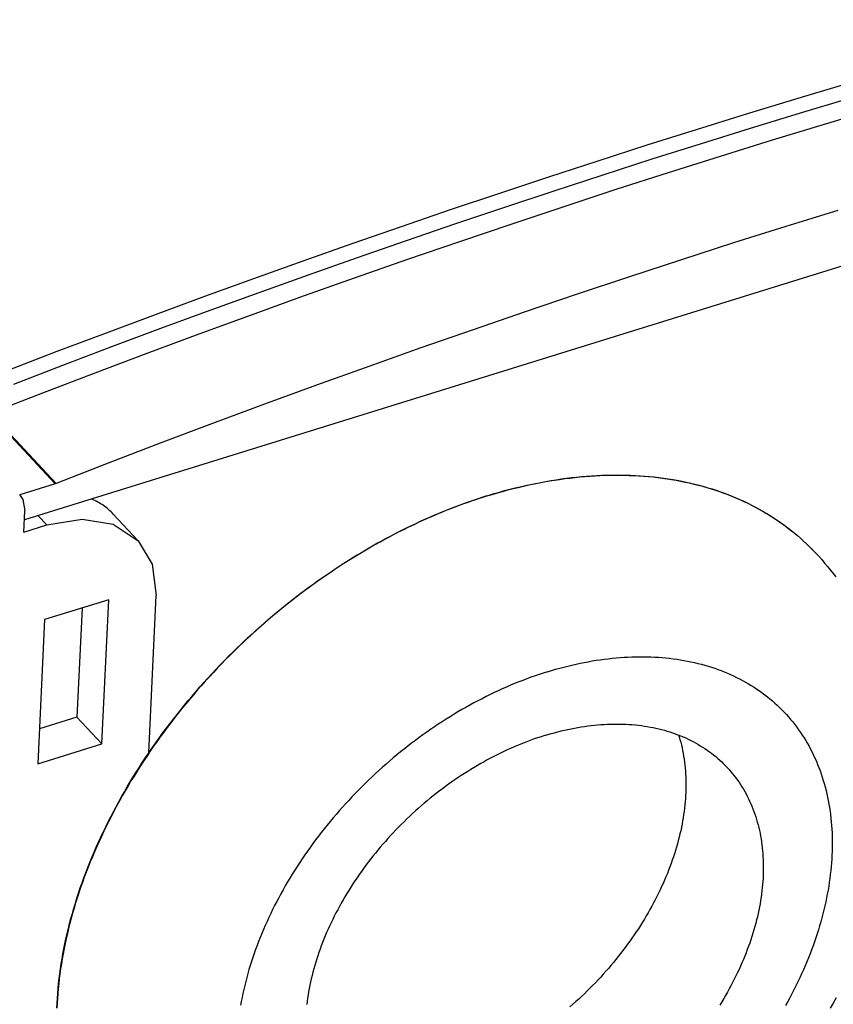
# Model space of a CAD drawing. Extents: x 0 to 594, y 0 to 420.
# Tile 90 of 157: x 495 to 501, y 132 to 139. Entities that reach past the tile are written whole.
import ezdxf

# ---------------------------------------------------------------- set-up
doc = ezdxf.new("R2010")
doc.units = 0
doc.header["$LTSCALE"] = 32.67
doc.layers.get('0').update_dxf_attribs({"linetype": 'CONTINUOUS'})

msp = doc.modelspace()

# ---------------------------------------------------------------- linework, layer by layer
at = {"color": 7, "linetype": 'CONTINUOUS'}
for p, q in [((507.9659, 139.3772), (495.1095, 135.3849)), ((494.8455, 136.191), (495.3425, 135.6599)), ((494.8516, 136.1931), (495.3487, 135.662)), ((495.3425, 135.6599), (495.0734, 135.5763)), ((495.3487, 135.662), (495.3425, 135.6599)), ((495.1052, 135.2938), (495.1128, 135.4545)), ((495.2786, 135.3477), (495.2135, 135.4172)), ((495.7816, 135.4294), (495.9705, 135.2276)), ((495.1052, 135.2938), (495.2786, 135.3477)), ((501.0785, 135.162), (501.1038, 135.1356)), ((501.1002, 135.1394), (501.1048, 135.1346)), ((496.0505, 133.6199), (496.1072, 134.8135)), ((495.747, 134.7808), (495.2615, 134.63)), ((495.6951, 133.6881), (495.747, 134.7808)), ((495.5455, 134.7182), (495.5062, 133.89)), ((495.2615, 134.63), (495.2096, 133.5374)), ((495.5062, 133.89), (495.2222, 133.8018)), ((495.5062, 133.89), (495.6951, 133.6881)), ((495.2096, 133.5374), (495.6951, 133.6881))]:
    msp.add_line(p, q, dxfattribs=at)
for points in [[(494.9845, 136.52), (495.357, 136.6629), (495.7295, 136.8038), (496.1022, 136.9429), (496.4748, 137.08), (496.8475, 137.2152), (497.2203, 137.3485), (497.593, 137.4798), (497.9657, 137.6091), (498.3385, 137.7366), (498.7112, 137.862), (499.0838, 137.9855), (499.4564, 138.1071), (499.8289, 138.2266), (500.2014, 138.3443), (500.5738, 138.4599), (500.9461, 138.5735), (501.3182, 138.6852), (501.6903, 138.7949), (502.0622, 138.9026), (502.4339, 139.0083), (502.8055, 139.112), (503.1769, 139.2138)], [(495.027, 136.4152), (495.3991, 136.558), (495.7712, 136.6988), (496.1434, 136.8377), (496.5157, 136.9747), (496.888, 137.1097), (497.2604, 137.2428), (497.6327, 137.374), (498.005, 137.5032), (498.3774, 137.6305), (498.7497, 137.7558), (499.1219, 137.8792), (499.4941, 138.0006), (499.8663, 138.1201), (500.2383, 138.2376), (500.6103, 138.3531), (500.9822, 138.4666), (501.3539, 138.5782), (501.7256, 138.6877), (502.0971, 138.7953), (502.4685, 138.9009), (502.8396, 139.0045), (503.2107, 139.1061), (503.5815, 139.2057)], [(501.5643, 138.5004), (501.1699, 138.3823), (500.7754, 138.262), (500.3807, 138.1394), (499.9859, 138.0146), (499.5911, 137.8877), (499.1961, 137.7585), (498.8012, 137.6271), (498.4061, 137.4935), (498.0111, 137.3577), (497.616, 137.2197), (497.221, 137.0796), (496.8259, 136.9373), (496.4309, 136.7928), (496.036, 136.6461), (495.6411, 136.4972), (495.2463, 136.3463), (494.8516, 136.1931)], [(501.2724, 137.7308), (500.8778, 137.6083), (500.483, 137.4835), (500.0881, 137.3565), (499.6932, 137.2274), (499.2982, 137.096), (498.9032, 136.9624), (498.5082, 136.8266), (498.1131, 136.6886), (497.7181, 136.5485), (497.323, 136.4061), (496.928, 136.2616), (496.5331, 136.115), (496.1382, 135.9661), (495.7434, 135.8151), (495.3487, 135.662)], [(495.3539, 131.6883), (495.3556, 131.7249), (495.3579, 131.7617), (495.3606, 131.7986), (495.3639, 131.8356), (495.3676, 131.8728), (495.3718, 131.9101), (495.3766, 131.9476), (495.3818, 131.9851), (495.3875, 132.0228), (495.3937, 132.0606), (495.4004, 132.0984), (495.4077, 132.1364), (495.4154, 132.1744), (495.4235, 132.2126), (495.4322, 132.2508), (495.4414, 132.289), (495.451, 132.3274), (495.4612, 132.3658), (495.4718, 132.4042), (495.4829, 132.4427), (495.4945, 132.4812), (495.5065, 132.5198), (495.5191, 132.5583), (495.5321, 132.5969), (495.5455, 132.6355), (495.5595, 132.6741), (495.5739, 132.7128), (495.5888, 132.7514), (495.6041, 132.79), (495.6199, 132.8285), (495.6362, 132.8671), (495.6529, 132.9056), (495.6701, 132.9441), (495.6877, 132.9825), (495.7058, 133.0209), (495.7243, 133.0593), (495.7432, 133.0975), (495.7626, 133.1358), (495.7824, 133.1739), (495.8027, 133.2119), (495.8234, 133.2499), (495.8445, 133.2878), (495.866, 133.3256), (495.888, 133.3632), (495.9103, 133.4008), (495.9331, 133.4383), (495.9563, 133.4756), (495.9799, 133.5128), (496.0038, 133.5498), (496.0282, 133.5868), (496.053, 133.6235), (496.0782, 133.6602), (496.1037, 133.6966), (496.1296, 133.7329), (496.1559, 133.7691), (496.1826, 133.805), (496.2096, 133.8408), (496.237, 133.8764), (496.2648, 133.9118), (496.2929, 133.947), (496.3214, 133.982), (496.3502, 134.0168), (496.3793, 134.0514), (496.4088, 134.0857), (496.4387, 134.1199), (496.4688, 134.1537), (496.4993, 134.1874), (496.53, 134.2208), (496.5611, 134.254), (496.5925, 134.2869), (496.6242, 134.3196), (496.6562, 134.352), (496.6885, 134.3841), (496.7211, 134.4159), (496.754, 134.4475), (496.7871, 134.4788), (496.8205, 134.5098), (496.8542, 134.5405), (496.8881, 134.5709), (496.9223, 134.601), (496.9567, 134.6308), (496.9914, 134.6603), (497.0263, 134.6895), (497.0615, 134.7183), (497.0968, 134.7468), (497.1324, 134.775), (497.1683, 134.8028), (497.2043, 134.8303), (497.2405, 134.8575), (497.2769, 134.8843), (497.3135, 134.9108), (497.3503, 134.9369), (497.3873, 134.9626), (497.4245, 134.988), (497.4618, 135.013), (497.4993, 135.0376), (497.5369, 135.0618), (497.5747, 135.0857), (497.6126, 135.1092), (497.6507, 135.1322), (497.6889, 135.1549), (497.7273, 135.1772), (497.7657, 135.1991), (497.8043, 135.2206), (497.8429, 135.2417), (497.8817, 135.2624), (497.9206, 135.2826), (497.9596, 135.3025), (497.9986, 135.3219), (498.0377, 135.3409), (498.0769, 135.3594), (498.1162, 135.3776), (498.1555, 135.3953), (498.1948, 135.4125), (498.2342, 135.4294), (498.2737, 135.4458), (498.3131, 135.4617), (498.3527, 135.4772), (498.3922, 135.4922), (498.4317, 135.5068), (498.4713, 135.521), (498.5108, 135.5347), (498.5503, 135.5479), (498.5899, 135.5607), (498.6294, 135.573), (498.6689, 135.5848), (498.7083, 135.5962), (498.7477, 135.6071), (498.7871, 135.6175), (498.8264, 135.6275), (498.8657, 135.637), (498.9049, 135.646), (498.944, 135.6545), (498.9831, 135.6626), (499.022, 135.6702), (499.0609, 135.6773), (499.0997, 135.6839), (499.1384, 135.6901), (499.177, 135.6957), (499.2155, 135.7009), (499.2538, 135.7056), (499.2921, 135.7098), (499.3302, 135.7135), (499.3681, 135.7167), (499.406, 135.7195), (499.4436, 135.7218), (499.4812, 135.7235), (499.5185, 135.7248), (499.5557, 135.7256), (499.5927, 135.7259), (499.6296, 135.7257)], [(498.6138, 135.5668), (498.6535, 135.5789), (498.6931, 135.5905), (498.7327, 135.6016), (498.7722, 135.6123), (498.8117, 135.6225), (498.8512, 135.6322), (498.8905, 135.6415), (498.9299, 135.6502), (498.9691, 135.6585), (499.0083, 135.6663), (499.0474, 135.6736), (499.0863, 135.6805), (499.1252, 135.6868), (499.164, 135.6927), (499.2027, 135.698), (499.2412, 135.7029), (499.2797, 135.7073), (499.318, 135.7112), (499.3561, 135.7146), (499.3942, 135.7176), (499.432, 135.72), (499.4697, 135.7219), (499.5073, 135.7234), (499.5447, 135.7243), (499.5819, 135.7248), (499.619, 135.7248), (499.6558, 135.7242), (499.6925, 135.7232), (499.729, 135.7217), (499.7652, 135.7197), (499.8013, 135.7172), (499.8371, 135.7142), (499.8728, 135.7108), (499.9082, 135.7068), (499.9433, 135.7023), (499.9783, 135.6974), (500.013, 135.692), (500.0474, 135.686), (500.0816, 135.6796), (500.1155, 135.6727), (500.1492, 135.6654), (500.1826, 135.6575), (500.2157, 135.6492), (500.2485, 135.6403), (500.2811, 135.631), (500.3133, 135.6213), (500.3453, 135.611), (500.377, 135.6003), (500.4083, 135.5891), (500.4393, 135.5774), (500.4701, 135.5653), (500.5005, 135.5526), (500.5306, 135.5396), (500.5603, 135.526), (500.5897, 135.512), (500.6188, 135.4976), (500.6475, 135.4827), (500.6759, 135.4673), (500.7039, 135.4515), (500.7315, 135.4352), (500.7588, 135.4185), (500.7857, 135.4014), (500.8123, 135.3838), (500.8384, 135.3657), (500.8642, 135.3473), (500.8896, 135.3284), (500.9147, 135.309), (500.9393, 135.2893), (500.9635, 135.2691), (500.9873, 135.2485), (501.0107, 135.2275), (501.0337, 135.2061), (501.0563, 135.1842), (501.0785, 135.162)], [(499.6296, 135.7257), (499.6662, 135.725), (499.7027, 135.7239), (499.7389, 135.7222), (499.775, 135.7201), (499.8109, 135.7175), (499.8465, 135.7143), (499.8819, 135.7107), (499.9171, 135.7066), (499.9521, 135.7021), (499.9868, 135.697), (500.0213, 135.6915), (500.0555, 135.6854), (500.0895, 135.6789), (500.1232, 135.6719), (500.1567, 135.6645), (500.1899, 135.6565), (500.2228, 135.6481), (500.2554, 135.6392), (500.2878, 135.6298), (500.3199, 135.62), (500.3516, 135.6096), (500.3831, 135.5988), (500.4143, 135.5876), (500.4451, 135.5758), (500.4756, 135.5636), (500.5058, 135.551), (500.5357, 135.5379), (500.5653, 135.5243), (500.5945, 135.5103), (500.6234, 135.4958), (500.6519, 135.4808), (500.6801, 135.4654), (500.708, 135.4496), (500.7354, 135.4333), (500.7625, 135.4166), (500.7893, 135.3994), (500.8157, 135.3818), (500.8417, 135.3638), (500.8673, 135.3453), (500.8925, 135.3265), (500.9174, 135.3071), (500.9419, 135.2874), (500.9659, 135.2672), (500.9896, 135.2467), (501.0129, 135.2257), (501.0357, 135.2043), (501.0582, 135.1825), (501.0802, 135.1603)], [(495.0716, 135.5788), (495.0971, 135.5412), (495.1128, 135.4545)], [(498.6138, 135.5668), (498.5741, 135.5542), (498.5344, 135.5412), (498.4947, 135.5277), (498.4549, 135.5138), (498.4152, 135.4994), (498.3755, 135.4845), (498.3358, 135.4692), (498.2961, 135.4534), (498.2565, 135.4372), (498.2169, 135.4205), (498.1773, 135.4034), (498.1378, 135.3858), (498.0983, 135.3679), (498.0589, 135.3494), (498.0195, 135.3306), (497.9803, 135.3113), (497.9411, 135.2916), (497.902, 135.2714), (497.863, 135.2508), (497.8241, 135.2299), (497.7853, 135.2085), (497.7466, 135.1867), (497.708, 135.1645), (497.6696, 135.1419), (497.6313, 135.1188), (497.5931, 135.0954), (497.555, 135.0716), (497.5172, 135.0475), (497.4794, 135.0229), (497.4419, 134.9979), (497.4045, 134.9726), (497.3672, 134.9469), (497.3302, 134.9209), (497.2933, 134.8944), (497.2566, 134.8676), (497.2202, 134.8405), (497.1839, 134.813), (497.1478, 134.7852), (497.112, 134.757), (497.0763, 134.7285), (497.0409, 134.6996), (497.0058, 134.6704), (496.9708, 134.6409), (496.9361, 134.6111), (496.9017, 134.581), (496.8675, 134.5506), (496.8336, 134.5198), (496.7999, 134.4888), (496.7666, 134.4574), (496.7334, 134.4258), (496.7006, 134.3939), (496.6681, 134.3617), (496.6358, 134.3293), (496.6039, 134.2966), (496.5722, 134.2636), (496.5409, 134.2303), (496.5099, 134.1968), (496.4791, 134.1631), (496.4488, 134.1291), (496.4187, 134.0949), (496.389, 134.0604), (496.3596, 134.0258), (496.3305, 133.9909), (496.3018, 133.9558), (496.2735, 133.9205), (496.2455, 133.8849), (496.2179, 133.8492), (496.1906, 133.8133), (496.1637, 133.7773), (496.1372, 133.741), (496.1111, 133.7046), (496.0853, 133.668), (496.0599, 133.6312), (496.035, 133.5943), (496.0104, 133.5572), (495.9862, 133.52), (495.9624, 133.4827), (495.939, 133.4452), (495.9161, 133.4076), (495.8935, 133.3699), (495.8714, 133.332), (495.8496, 133.2941), (495.8284, 133.2561), (495.8075, 133.2179), (495.7871, 133.1797), (495.7671, 133.1414), (495.7475, 133.1031), (495.7284, 133.0646), (495.7097, 133.0261), (495.6915, 132.9875), (495.6737, 132.9489), (495.6564, 132.9103), (495.6396, 132.8716), (495.6232, 132.8328), (495.6072, 132.7941), (495.5917, 132.7553), (495.5767, 132.7165), (495.5622, 132.6777), (495.5481, 132.6389), (495.5345, 132.6001), (495.5214, 132.5613), (495.5088, 132.5226), (495.4966, 132.4839), (495.4849, 132.4452), (495.4737, 132.4065), (495.463, 132.3679), (495.4528, 132.3293), (495.4431, 132.2908), (495.4338, 132.2523), (495.4251, 132.2139), (495.4168, 132.1756), (495.4091, 132.1374), (495.4018, 132.0992), (495.395, 132.0612), (495.3887, 132.0232), (495.383, 131.9854), (495.3777, 131.9476), (495.3729, 131.91), (495.3687, 131.8725), (495.3649, 131.8352), (495.3616, 131.7979), (495.3589, 131.7608), (495.3566, 131.7239), (495.3549, 131.6871)], [(495.7816, 135.4294), (495.7735, 135.4379), (495.7647, 135.4466), (495.7557, 135.4551), (495.7464, 135.4634), (495.7369, 135.4714), (495.7272, 135.4792), (495.7172, 135.4867), (495.7071, 135.494), (495.6967, 135.5011), (495.6861, 135.5079), (495.6753, 135.5145), (495.6644, 135.5208), (495.6532, 135.5269), (495.6418, 135.5327), (495.6302, 135.5383), (495.6193, 135.5432)], [(495.2786, 135.3477), (495.5454, 135.3916), (495.7811, 135.3523), (495.9704, 135.2277)], [(495.9704, 135.2277), (496.0764, 135.0492), (496.1072, 134.8135)], [(501.1048, 135.1346), (501.1277, 135.1097), (501.1502, 135.0846), (501.1723, 135.059), (501.1941, 135.0331), (501.2154, 135.0069), (501.2364, 134.9804), (501.257, 134.9535)], [(499.0718, 134.235), (499.1029, 134.2444), (499.1339, 134.2535), (499.1649, 134.2621), (499.1959, 134.2704), (499.2269, 134.2782), (499.2577, 134.2857), (499.2886, 134.2927), (499.3193, 134.2993), (499.35, 134.3055), (499.3807, 134.3113), (499.4112, 134.3167), (499.4417, 134.3217), (499.4721, 134.3263), (499.5024, 134.3305), (499.5326, 134.3342), (499.5627, 134.3375), (499.5926, 134.3404), (499.6225, 134.3429), (499.6522, 134.345), (499.6818, 134.3467), (499.7113, 134.3479), (499.7406, 134.3487), (499.7698, 134.3491), (499.7988, 134.3491), (499.8277, 134.3487), (499.8564, 134.3478), (499.8849, 134.3466), (499.9133, 134.3449), (499.9415, 134.3428), (499.9695, 134.3402), (499.9973, 134.3373), (500.0249, 134.3339), (500.0524, 134.3302), (500.0796, 134.326), (500.1066, 134.3214), (500.1334, 134.3164), (500.1599, 134.3109), (500.1863, 134.3051), (500.2124, 134.2989), (500.2383, 134.2922), (500.2639, 134.2851), (500.2893, 134.2777), (500.3145, 134.2698), (500.3393, 134.2615), (500.364, 134.2528), (500.3883, 134.2437), (500.4124, 134.2343), (500.4363, 134.2244), (500.4598, 134.2141), (500.4831, 134.2034), (500.506, 134.1924), (500.5287, 134.1809), (500.5511, 134.1691), (500.5732, 134.1569), (500.595, 134.1443), (500.6165, 134.1313), (500.6376, 134.118), (500.6585, 134.1042), (500.679, 134.0901), (500.6992, 134.0756), (500.7191, 134.0608), (500.7386, 134.0456), (500.7579, 134.03), (500.7767, 134.0141), (500.7953, 133.9978), (500.8134, 133.9812), (500.8313, 133.9642), (500.8488, 133.9469), (500.8659, 133.9293), (500.8826, 133.9113), (500.8991, 133.8929), (500.9151, 133.8742), (500.9308, 133.8552), (500.9461, 133.8359), (500.961, 133.8163), (500.9755, 133.7963), (500.9897, 133.776), (501.0035, 133.7555), (501.0169, 133.7346), (501.0299, 133.7134), (501.0425, 133.6919), (501.0547, 133.6701), (501.0665, 133.648), (501.078, 133.6257), (501.089, 133.603), (501.0996, 133.5801), (501.1098, 133.5569), (501.1197, 133.5335), (501.1291, 133.5097), (501.1381, 133.4858), (501.1467, 133.4615), (501.1548, 133.437), (501.1626, 133.4123), (501.17, 133.3873), (501.1769, 133.3621), (501.1834, 133.3367), (501.1895, 133.311), (501.1952, 133.2851), (501.2004, 133.259), (501.2052, 133.2327), (501.2096, 133.2062), (501.2136, 133.1795), (501.2172, 133.1525), (501.2203, 133.1254), (501.223, 133.0981), (501.2253, 133.0707), (501.2271, 133.043), (501.2285, 133.0152), (501.2295, 132.9872), (501.2301, 132.959), (501.2302, 132.9307), (501.2299, 132.9023), (501.2292, 132.8737), (501.228, 132.8449), (501.2265, 132.8161), (501.2244, 132.7871), (501.222, 132.7579), (501.2191, 132.7287), (501.2158, 132.6994), (501.2121, 132.6699), (501.208, 132.6404), (501.2034, 132.6107), (501.1984, 132.581), (501.193, 132.5512), (501.1872, 132.5213), (501.1809, 132.4913), (501.1742, 132.4613), (501.1672, 132.4312), (501.1596, 132.401), (501.1517, 132.3708), (501.1434, 132.3406), (501.1346, 132.3103), (501.1255, 132.28), (501.1159, 132.2497), (501.1059, 132.2193), (501.0955, 132.189), (501.0848, 132.1586), (501.0736, 132.1282), (501.062, 132.0978), (501.05, 132.0675), (501.0376, 132.0371), (501.0249, 132.0068), (501.0117, 131.9765), (500.9982, 131.9462), (500.9842, 131.916), (500.9699, 131.8858), (500.9552, 131.8556), (500.9402, 131.8256), (500.9247, 131.7955), (500.9089, 131.7656), (500.8927, 131.7357), (500.8762, 131.7059)], [(499.0718, 134.235), (499.0407, 134.2251), (499.0096, 134.2149), (498.9785, 134.2042), (498.9474, 134.1932), (498.9163, 134.1818), (498.8852, 134.17), (498.8541, 134.1578), (498.8231, 134.1452), (498.7921, 134.1323), (498.7611, 134.1189), (498.7301, 134.1052), (498.6992, 134.0912), (498.6684, 134.0767), (498.6376, 134.0619), (498.6068, 134.0467), (498.5762, 134.0312), (498.5456, 134.0153), (498.5151, 133.999), (498.4846, 133.9824), (498.4543, 133.9655), (498.4241, 133.9482), (498.394, 133.9306), (498.364, 133.9126), (498.3341, 133.8943), (498.3043, 133.8756), (498.2746, 133.8566), (498.2451, 133.8373), (498.2157, 133.8177), (498.1865, 133.7978), (498.1574, 133.7775), (498.1285, 133.757), (498.0997, 133.7361), (498.0711, 133.7149), (498.0427, 133.6935), (498.0144, 133.6717), (497.9863, 133.6496), (497.9584, 133.6273), (497.9307, 133.6047), (497.9032, 133.5818), (497.8759, 133.5586), (497.8488, 133.5352), (497.822, 133.5115), (497.7953, 133.4875), (497.7689, 133.4633), (497.7427, 133.4388), (497.7167, 133.4141), (497.691, 133.3891), (497.6655, 133.364), (497.6402, 133.3385), (497.6152, 133.3129), (497.5905, 133.287), (497.566, 133.2609), (497.5418, 133.2346), (497.5179, 133.2081), (497.4943, 133.1814), (497.4709, 133.1545), (497.4478, 133.1274), (497.425, 133.1001), (497.4025, 133.0727), (497.3803, 133.045), (497.3584, 133.0172), (497.3368, 132.9892), (497.3155, 132.9611), (497.2945, 132.9328), (497.2739, 132.9043), (497.2535, 132.8758), (497.2335, 132.847), (497.2139, 132.8182), (497.1945, 132.7892), (497.1755, 132.7601), (497.1568, 132.7308), (497.1385, 132.7015), (497.1206, 132.6721), (497.1029, 132.6425), (497.0857, 132.6129), (497.0688, 132.5831), (497.0522, 132.5533), (497.0361, 132.5234), (497.0202, 132.4935), (497.0048, 132.4635), (496.9897, 132.4334), (496.975, 132.4032), (496.9607, 132.373), (496.9468, 132.3428), (496.9333, 132.3125), (496.9201, 132.2822), (496.9073, 132.2519), (496.895, 132.2215), (496.883, 132.1912), (496.8714, 132.1608), (496.8602, 132.1304), (496.8494, 132.1001), (496.839, 132.0697), (496.8291, 132.0393), (496.8195, 132.009), (496.8103, 131.9787), (496.8016, 131.9484), (496.7932, 131.9182), (496.7853, 131.888), (496.7778, 131.8578), (496.7707, 131.8277), (496.764, 131.7977), (496.7578, 131.7677), (496.7519, 131.7379), (496.7465, 131.708)], [(499.0488, 133.7513), (499.0744, 133.7591), (499.0999, 133.7665), (499.1254, 133.7736), (499.1509, 133.7803), (499.1764, 133.7866), (499.2018, 133.7926), (499.2271, 133.7982), (499.2524, 133.8035), (499.2776, 133.8084), (499.3028, 133.813), (499.3279, 133.8172), (499.3529, 133.821), (499.3778, 133.8245), (499.4027, 133.8276), (499.4274, 133.8303), (499.4521, 133.8326), (499.4766, 133.8346), (499.501, 133.8363), (499.5254, 133.8375), (499.5496, 133.8384), (499.5736, 133.8389), (499.5976, 133.8391), (499.6214, 133.8389), (499.6451, 133.8383), (499.6686, 133.8374), (499.692, 133.836), (499.7152, 133.8343), (499.7382, 133.8323), (499.7611, 133.8299), (499.7838, 133.8271), (499.8064, 133.8239), (499.8287, 133.8204), (499.8509, 133.8165), (499.8729, 133.8123), (499.8946, 133.8077), (499.9162, 133.8027), (499.9376, 133.7974), (499.9588, 133.7917), (499.9797, 133.7856), (500.0005, 133.7792), (500.021, 133.7724), (500.0412, 133.7653), (500.0613, 133.7579), (500.0811, 133.75), (500.1007, 133.7419), (500.12, 133.7333), (500.1391, 133.7245), (500.1579, 133.7153), (500.1765, 133.7057), (500.1948, 133.6958), (500.2128, 133.6856), (500.2306, 133.675), (500.2481, 133.6642), (500.2653, 133.6529), (500.2822, 133.6414), (500.2989, 133.6295), (500.3152, 133.6173), (500.3313, 133.6048), (500.3471, 133.5919), (500.3625, 133.5788), (500.3777, 133.5653), (500.3926, 133.5515), (500.4071, 133.5374), (500.4214, 133.5231), (500.4327, 133.5112)], [(500.0661, 133.756), (500.0701, 133.7433), (500.0761, 133.7227), (500.0817, 133.7019), (500.0869, 133.6809), (500.0918, 133.6597), (500.0963, 133.6384), (500.1005, 133.6168), (500.1042, 133.595), (500.1076, 133.5731), (500.1106, 133.551), (500.1133, 133.5287), (500.1156, 133.5063), (500.1174, 133.4837), (500.119, 133.4609), (500.1201, 133.438), (500.1209, 133.415), (500.1212, 133.3918), (500.1213, 133.3685), (500.1209, 133.345), (500.1201, 133.3214), (500.119, 133.2977), (500.1175, 133.2739), (500.1156, 133.25), (500.1134, 133.226), (500.1107, 133.2019), (500.1077, 133.1776), (500.1043, 133.1533), (500.1006, 133.1289), (500.0965, 133.1045), (500.092, 133.0799), (500.0871, 133.0553), (500.0818, 133.0306), (500.0762, 133.0059), (500.0703, 132.9811), (500.0639, 132.9563), (500.0572, 132.9315), (500.0501, 132.9066), (500.0427, 132.8816), (500.0349, 132.8567), (500.0267, 132.8317), (500.0182, 132.8067), (500.0094, 132.7817), (500.0001, 132.7567), (499.9906, 132.7317), (499.9807, 132.7068), (499.9704, 132.6818), (499.9598, 132.6568), (499.9488, 132.6319), (499.9375, 132.607), (499.9259, 132.5822), (499.9139, 132.5574), (499.9016, 132.5326), (499.889, 132.5079), (499.876, 132.4832), (499.8628, 132.4586), (499.8492, 132.4341), (499.8352, 132.4096), (499.821, 132.3852), (499.8065, 132.3609), (499.7916, 132.3367), (499.7764, 132.3126), (499.761, 132.2886), (499.7452, 132.2647), (499.7292, 132.2409), (499.7128, 132.2172), (499.6962, 132.1937), (499.6792, 132.1702), (499.662, 132.1469), (499.6446, 132.1238), (499.6268, 132.1008), (499.6088, 132.0779), (499.5905, 132.0551), (499.5719, 132.0326), (499.5531, 132.0102), (499.534, 131.9879), (499.5147, 131.9658), (499.4952, 131.9439), (499.4754, 131.9222), (499.4553, 131.9007), (499.435, 131.8793), (499.4145, 131.8582), (499.3938, 131.8372), (499.3729, 131.8165), (499.3517, 131.7959), (499.3303, 131.7756), (499.3088, 131.7555), (499.287, 131.7356), (499.265, 131.7159), (499.2429, 131.6965)], [(499.0488, 133.7513), (499.0233, 133.7432), (498.9977, 133.7347), (498.9721, 133.7259), (498.9465, 133.7168), (498.9209, 133.7073), (498.8953, 133.6974), (498.8697, 133.6873), (498.8442, 133.6768), (498.8187, 133.6659), (498.7932, 133.6547), (498.7678, 133.6432), (498.7424, 133.6314), (498.717, 133.6193), (498.6918, 133.6068), (498.6665, 133.594), (498.6414, 133.5809), (498.6163, 133.5675), (498.5913, 133.5538), (498.5663, 133.5397), (498.5415, 133.5254), (498.5168, 133.5107), (498.4921, 133.4958), (498.4676, 133.4806), (498.4431, 133.4651), (498.4188, 133.4493), (498.3946, 133.4332), (498.3705, 133.4168), (498.3466, 133.4002), (498.3228, 133.3832), (498.2991, 133.366), (498.2756, 133.3486), (498.2523, 133.3309), (498.229, 133.3129), (498.206, 133.2947), (498.1831, 133.2762), (498.1604, 133.2575), (498.1379, 133.2385), (498.1155, 133.2193), (498.0934, 133.1998), (498.0714, 133.1802), (498.0496, 133.1603), (498.028, 133.1402), (498.0067, 133.1198), (497.9855, 133.0993), (497.9646, 133.0785), (497.9438, 133.0576), (497.9233, 133.0364), (497.9031, 133.0151), (497.883, 132.9935), (497.8632, 132.9718), (497.8437, 132.9499), (497.8243, 132.9278), (497.8053, 132.9056), (497.7865, 132.8832), (497.7679, 132.8606), (497.7496, 132.8379), (497.7316, 132.815), (497.7138, 132.792), (497.6963, 132.7688), (497.6791, 132.7455), (497.6622, 132.7221), (497.6456, 132.6985), (497.6292, 132.6748), (497.6132, 132.651), (497.5974, 132.6271), (497.5819, 132.6031), (497.5668, 132.579), (497.5519, 132.5548), (497.5374, 132.5305), (497.5231, 132.5061), (497.5092, 132.4817), (497.4956, 132.4571), (497.4823, 132.4325), (497.4694, 132.4079), (497.4568, 132.3832), (497.4445, 132.3584), (497.4325, 132.3336), (497.4209, 132.3087), (497.4096, 132.2838), (497.3986, 132.2589), (497.388, 132.2339), (497.3777, 132.209), (497.3678, 132.184), (497.3582, 132.159), (497.349, 132.134), (497.3402, 132.109), (497.3316, 132.084), (497.3235, 132.0591), (497.3157, 132.0341), (497.3083, 132.0092), (497.3012, 131.9843), (497.2945, 131.9594), (497.2881, 131.9346), (497.2821, 131.9098), (497.2765, 131.8851), (497.2713, 131.8604), (497.2664, 131.8358), (497.2619, 131.8113), (497.2578, 131.7868), (497.254, 131.7624), (497.2507, 131.7381), (497.2476, 131.7139)], [(500.4327, 133.5112), (500.4353, 133.5084), (500.4489, 133.4934), (500.4622, 133.4781), (500.4752, 133.4626), (500.4878, 133.4467), (500.5001, 133.4306), (500.5121, 133.4142), (500.5237, 133.3975), (500.535, 133.3805), (500.546, 133.3633), (500.5566, 133.3458), (500.5669, 133.328), (500.5768, 133.31), (500.5864, 133.2917), (500.5957, 133.2732), (500.6045, 133.2544), (500.6131, 133.2354), (500.6212, 133.2162), (500.629, 133.1967), (500.6365, 133.177), (500.6436, 133.1571), (500.6503, 133.1369), (500.6566, 133.1166), (500.6626, 133.096), (500.6682, 133.0752), (500.6735, 133.0542), (500.6784, 133.033), (500.6829, 133.0116), (500.687, 132.9901), (500.6908, 132.9683), (500.6942, 132.9464), (500.6972, 132.9243), (500.6999, 132.902), (500.7021, 132.8796), (500.704, 132.857), (500.7055, 132.8342), (500.7067, 132.8113), (500.7074, 132.7883), (500.7078, 132.7651), (500.7078, 132.7418), (500.7075, 132.7183), (500.7067, 132.6947), (500.7056, 132.671), (500.7041, 132.6472), (500.7022, 132.6233), (500.6999, 132.5993), (500.6973, 132.5751), (500.6943, 132.5509), (500.6909, 132.5266), (500.6872, 132.5022), (500.683, 132.4777), (500.6785, 132.4532), (500.6737, 132.4286), (500.6684, 132.4039), (500.6628, 132.3792), (500.6568, 132.3544), (500.6505, 132.3296), (500.6438, 132.3047), (500.6367, 132.2798), (500.6293, 132.2549), (500.6215, 132.23), (500.6133, 132.205), (500.6048, 132.18), (500.5959, 132.155), (500.5867, 132.13), (500.5771, 132.105), (500.5672, 132.08), (500.557, 132.0551), (500.5464, 132.0301), (500.5354, 132.0052), (500.5241, 131.9803), (500.5125, 131.9555), (500.5005, 131.9306), (500.4882, 131.9059), (500.4756, 131.8811), (500.4626, 131.8565), (500.4493, 131.8319), (500.4357, 131.8074), (500.4218, 131.7829), (500.4076, 131.7585), (500.393, 131.7342), (500.3782, 131.71)], [(501.2598, 131.7643), (501.2378, 131.7253), (501.2154, 131.6864)]]:
    msp.add_lwpolyline(points, dxfattribs=at)

doc.saveas('drawing.dxf')
